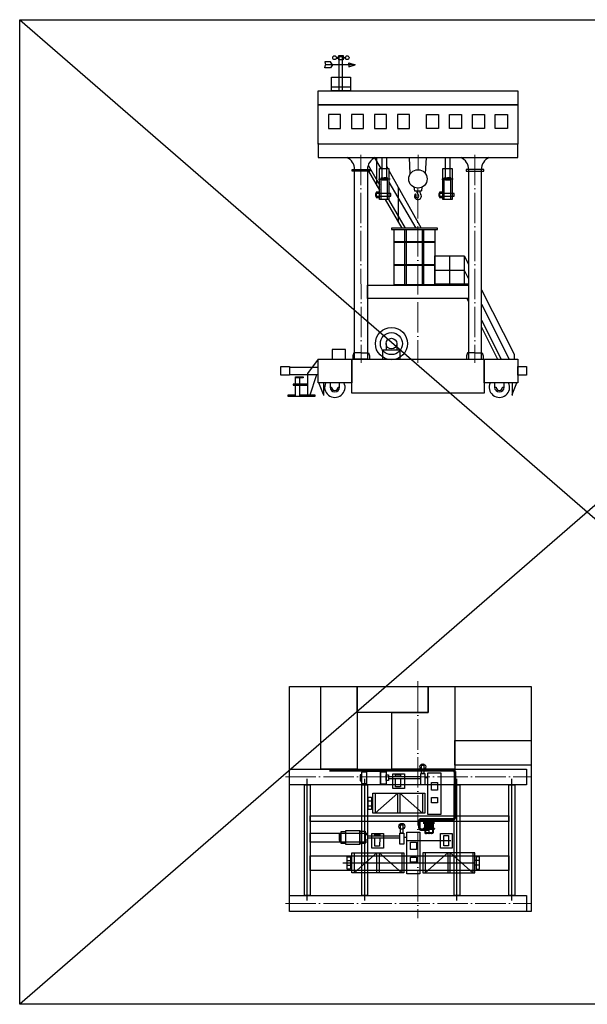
# Model space of a CAD drawing. Header units: millimetres. Extents: x -404827 to -46036, y 267324 to 306977.
# Tile 1 of 55: x -404827 to -382400, y 268095 to 306977. Entities that reach past the tile are written whole.
import ezdxf

# ---------------------------------------------------------------- set-up
doc = ezdxf.new("R2010")
doc.units = ezdxf.units.MM
doc.linetypes.add('ACAD_ISO04W100', pattern=[30, 24, -3, 0, -3])
doc.layers.add('Осевая', color=80, linetype='ACAD_ISO04W100', lineweight=20)
doc.layers.add('Основная', color=1, linetype='Continuous', lineweight=50)

# ---------------------------------------------------------------- blocks, each defined once
blk = doc.blocks.new('Барабан 320 -1')
at = {"color": 1, "linetype": 'Continuous', "lineweight": 40}
for p, q in [((126.18, 502.58), (126.19, 502.59)), ((126.18, 502.57), (126.18, 502.58)), ((126.18, 502.57), (126.18, 498.12)), ((126.19, 502.59), (126.21, 502.6)), ((126.21, 502.6), (126.22, 502.59)), ((126.22, 502.59), (126.23, 502.57)), ((126.23, 502.57), (126.24, 502.57)), ((126.24, 502.57), (126.24, 498.12)), ((126.24, 501.89), (128.37, 501.89)), ((128.38, 502.59), (128.37, 502.57)), ((128.37, 500.41), (128.37, 502.57)), ((128.37, 502.57), (128.37, 502.57)), ((128.4, 502.6), (128.38, 502.59)), ((128.41, 502.59), (128.4, 502.6)), ((128.43, 502.58), (128.41, 502.59)), ((128.43, 502.57), (128.43, 502.58)), ((128.43, 500.41), (128.43, 502.57)), ((128.43, 501.84), (130.17, 501.84)), ((130.17, 501.84), (130.17, 498.84)), ((130.17, 501.83), (130.18, 501.83)), ((130.18, 501.83), (130.2, 501.83)), ((130.2, 501.83), (130.2, 498.85)), ((125.57, 501.31), (125.52, 501.31)), ((125.54, 501.06), (125.52, 501.08)), ((125.52, 499.6), (125.54, 499.62)), ((125.52, 499.38), (125.57, 499.38)), ((125.56, 501.04), (125.54, 501.06)), ((125.54, 499.62), (125.56, 499.65)), ((125.59, 501.02), (125.56, 501.04)), ((125.56, 499.65), (125.58, 499.66)), ((125.57, 501.26), (125.57, 501.31)), ((125.57, 501.11), (125.57, 501.26)), ((125.57, 501.11), (125.57, 501.1)), ((125.57, 501.1), (125.58, 501.08)), ((125.58, 499.6), (125.57, 499.58)), ((125.57, 499.58), (125.57, 499.57)), ((125.57, 499.42), (125.57, 499.57)), ((125.57, 499.38), (125.57, 499.42)), ((125.58, 501.08), (125.6, 501.07)), ((125.58, 499.66), (125.61, 499.66)), ((125.6, 499.61), (125.58, 499.6)), ((125.62, 501.02), (125.59, 501.02)), ((125.6, 501.07), (125.62, 501.07)), ((125.62, 499.62), (125.6, 499.61)), ((125.61, 500.89), (125.61, 500.9)), ((125.61, 500.9), (125.62, 500.9)), ((125.61, 500.84), (125.61, 500.89)), ((125.61, 499.84), (125.61, 500.84)), ((125.61, 499.66), (125.62, 499.66)), ((126.1, 501.07), (125.62, 501.07)), ((125.62, 501.02), (126.1, 501.02)), ((125.75, 500.9), (125.62, 500.9)), ((126.1, 499.66), (125.62, 499.66)), ((125.62, 499.62), (126.1, 499.62)), ((126.1, 501.07), (126.13, 501.06)), ((126.11, 501.02), (126.1, 501.02)), ((126.1, 499.66), (126.12, 499.67)), ((126.13, 499.62), (126.1, 499.62)), ((126.13, 501.01), (126.11, 501.02)), ((126.12, 499.67), (126.14, 499.68)), ((126.13, 501.06), (126.16, 501.05)), ((126.14, 500.99), (126.13, 501.01)), ((126.15, 499.63), (126.13, 499.62)), ((126.15, 500.97), (126.14, 500.99)), ((126.14, 499.68), (126.15, 499.7)), ((126.15, 500.97), (126.15, 499.71)), ((126.15, 499.7), (126.15, 499.71)), ((126.18, 499.65), (126.15, 499.63)), ((126.16, 501.05), (126.18, 501.03)), ((126.24, 498.79), (128.37, 498.79)), ((128.37, 498.12), (128.37, 500.41)), ((128.37, 498.11), (128.37, 498.12)), ((128.38, 498.09), (128.37, 498.11)), ((128.4, 498.09), (128.38, 498.09)), ((128.41, 498.09), (128.4, 498.09)), ((128.43, 498.1), (128.41, 498.09)), ((128.43, 498.12), (128.43, 500.41)), ((128.43, 498.12), (128.43, 498.1)), ((128.67, 498.84), (130.17, 498.84)), ((130.17, 498.85), (130.18, 498.85)), ((130.18, 498.85), (130.2, 498.85))]:
    blk.add_line(p, q, dxfattribs=at)
at = {"color": 1}
for p, q in [((128.37, 501.89), (127.71, 501.89)), ((130.18, 501.83), (130.18, 498.85)), ((130.18, 501.83), (130.18, 498.85)), ((130.21, 501.78), (130.2, 501.78)), ((130.2, 501.73), (130.21, 501.74)), ((130.2, 501.73), (130.21, 501.74)), ((130.21, 501.73), (130.2, 501.73)), ((130.21, 501.71), (130.2, 501.71)), ((130.26, 501.79), (130.21, 501.79)), ((130.21, 501.78), (130.21, 501.79)), ((130.21, 501.7), (130.21, 501.78)), ((130.26, 501.7), (130.21, 501.7)), ((130.26, 501.78), (130.26, 501.79)), ((130.26, 501.79), (130.26, 501.79)), ((130.26, 501.73), (130.26, 501.78)), ((130.26, 501.71), (130.26, 501.73)), ((130.26, 501.71), (130.26, 501.7)), ((130.26, 501.7), (130.26, 501.7)), ((125.52, 501.11), (125.52, 501.31)), ((125.52, 501.26), (125.52, 501.11)), ((125.52, 501.26), (125.57, 501.26)), ((125.52, 501.08), (125.52, 501.11)), ((125.52, 499.57), (125.52, 499.6)), ((125.52, 499.57), (125.52, 499.42)), ((125.52, 499.38), (125.52, 499.57)), ((125.57, 499.42), (125.52, 499.42)), ((125.59, 501.27), (125.57, 501.27)), ((125.57, 501.21), (125.59, 501.22)), ((125.59, 501.21), (125.57, 501.2)), ((125.59, 501.15), (125.57, 501.15)), ((125.59, 499.53), (125.57, 499.53)), ((125.57, 499.47), (125.59, 499.48)), ((125.59, 499.47), (125.57, 499.46)), ((125.59, 499.41), (125.57, 499.41)), ((125.59, 501.28), (125.63, 501.28)), ((125.59, 501.25), (125.59, 501.28)), ((125.59, 501.25), (125.63, 501.25)), ((125.59, 501.18), (125.59, 501.25)), ((125.59, 501.14), (125.59, 501.18)), ((125.59, 501.18), (125.63, 501.18)), ((125.59, 501.14), (125.63, 501.14)), ((125.59, 499.54), (125.63, 499.54)), ((125.59, 499.51), (125.59, 499.54)), ((125.59, 499.51), (125.63, 499.51)), ((125.59, 499.43), (125.59, 499.51)), ((125.59, 499.4), (125.59, 499.43)), ((125.59, 499.43), (125.63, 499.43)), ((125.59, 499.4), (125.63, 499.4)), ((125.61, 499.79), (125.61, 499.84)), ((125.62, 499.79), (125.61, 499.79)), ((125.61, 499.79), (125.61, 499.79)), ((125.75, 499.79), (125.62, 499.79)), ((125.64, 501.28), (125.63, 501.28)), ((125.64, 501.27), (125.63, 501.28)), ((125.63, 501.28), (125.63, 501.28)), ((125.63, 501.25), (125.64, 501.26)), ((125.63, 501.25), (125.63, 501.25)), ((125.63, 501.24), (125.63, 501.25)), ((125.63, 501.25), (125.63, 501.25)), ((125.64, 501.22), (125.63, 501.24)), ((125.63, 501.19), (125.64, 501.2)), ((125.63, 501.18), (125.63, 501.19)), ((125.63, 501.17), (125.63, 501.18)), ((125.64, 501.16), (125.63, 501.17)), ((125.64, 501.15), (125.63, 501.14)), ((125.63, 501.14), (125.63, 501.15)), ((125.63, 501.15), (125.64, 501.15)), ((125.64, 499.53), (125.63, 499.54)), ((125.64, 499.53), (125.63, 499.54)), ((125.63, 499.54), (125.63, 499.54)), ((125.63, 499.51), (125.64, 499.52)), ((125.63, 499.51), (125.63, 499.51)), ((125.63, 499.49), (125.63, 499.51)), ((125.64, 499.48), (125.63, 499.49)), ((125.63, 499.45), (125.64, 499.46)), ((125.63, 499.43), (125.63, 499.45)), ((125.64, 499.42), (125.63, 499.43)), ((125.63, 499.43), (125.63, 499.43)), ((125.64, 499.41), (125.63, 499.4)), ((125.63, 499.4), (125.63, 499.41)), ((125.63, 499.41), (125.64, 499.41)), ((125.64, 501.28), (125.64, 501.27)), ((125.64, 501.26), (125.64, 501.27)), ((125.64, 501.27), (125.64, 501.27)), ((125.64, 501.27), (125.64, 501.21)), ((125.64, 501.21), (125.64, 501.22)), ((125.64, 501.21), (125.64, 501.16)), ((125.64, 501.2), (125.64, 501.21)), ((125.64, 501.16), (125.64, 501.16)), ((125.64, 501.15), (125.64, 501.16)), ((125.64, 501.16), (125.64, 501.15)), ((125.64, 499.52), (125.64, 499.53)), ((125.64, 499.53), (125.64, 499.52)), ((125.64, 499.52), (125.64, 499.52)), ((125.64, 499.52), (125.64, 499.47)), ((125.64, 499.47), (125.64, 499.48)), ((125.64, 499.47), (125.64, 499.42)), ((125.64, 499.46), (125.64, 499.47)), ((125.64, 499.42), (125.64, 499.42)), ((125.64, 499.41), (125.64, 499.42)), ((125.64, 499.42), (125.64, 499.41)), ((125.75, 500.9), (125.75, 500.84)), ((126.14, 500.9), (125.75, 500.9)), ((125.75, 500.84), (125.75, 500.9)), ((125.75, 499.84), (125.75, 500.84)), ((125.75, 499.84), (125.75, 500.84)), ((125.75, 499.84), (125.75, 499.79)), ((125.75, 499.79), (125.75, 499.84)), ((126.14, 499.79), (125.75, 499.79)), ((126.06, 500.34), (126.61, 500.34)), ((126.14, 500.84), (126.14, 500.9)), ((126.14, 499.84), (126.14, 500.84)), ((126.15, 500.83), (126.14, 500.83)), ((126.14, 499.86), (126.15, 499.86)), ((126.14, 499.79), (126.14, 499.84)), ((126.18, 498.12), (126.18, 498.1)), ((126.18, 498.1), (126.19, 498.09)), ((126.19, 498.09), (126.21, 498.09)), ((126.21, 498.09), (126.22, 498.09)), ((126.22, 498.09), (126.23, 498.11)), ((126.23, 498.11), (126.24, 498.12)), ((126.67, 500.34), (126.75, 500.34)), ((126.81, 500.34), (127.35, 500.34)), ((127.55, 500.34), (128.1, 500.34)), ((128.37, 498.79), (127.71, 498.79)), ((128.16, 500.34), (128.24, 500.34)), ((128.3, 500.34), (128.84, 500.34)), ((128.43, 499.02), (128.45, 499.05)), ((128.44, 499.02), (128.43, 499.01)), ((128.45, 498.89), (128.43, 498.86)), ((128.43, 498.84), (128.44, 498.84)), ((128.43, 498.77), (128.44, 498.77)), ((128.43, 498.73), (128.44, 498.73)), ((128.43, 498.68), (128.44, 498.68)), ((128.43, 498.63), (128.44, 498.63)), ((128.46, 499.04), (128.44, 499.02)), ((128.44, 498.83), (128.45, 498.85)), ((128.44, 498.71), (128.44, 498.83)), ((128.44, 498.71), (128.44, 498.68)), ((128.44, 498.56), (128.44, 498.68)), ((128.44, 498.56), (128.44, 498.55)), ((128.45, 498.55), (128.44, 498.55)), ((128.45, 499.05), (128.48, 499.07)), ((128.47, 498.91), (128.45, 498.89)), ((128.45, 498.85), (128.46, 498.86)), ((128.46, 498.84), (128.45, 498.84)), ((128.45, 498.84), (128.45, 498.83)), ((128.45, 498.83), (128.45, 498.71)), ((128.46, 498.79), (128.45, 498.79)), ((128.45, 498.79), (128.45, 498.78)), ((128.45, 498.78), (128.46, 498.79)), ((128.45, 498.78), (128.45, 498.77)), ((128.45, 498.77), (128.46, 498.77)), ((128.46, 498.77), (128.45, 498.76)), ((128.45, 498.76), (128.45, 498.75)), ((128.45, 498.75), (128.45, 498.74)), ((128.45, 498.74), (128.45, 498.74)), ((128.45, 498.74), (128.46, 498.73)), ((128.46, 498.73), (128.45, 498.72)), ((128.45, 498.72), (128.45, 498.71)), ((128.45, 498.72), (128.46, 498.7)), ((128.45, 498.68), (128.45, 498.71)), ((128.45, 498.71), (128.45, 498.71)), ((128.45, 498.71), (128.46, 498.7)), ((128.46, 498.7), (128.45, 498.7)), ((128.45, 498.7), (128.45, 498.69)), ((128.45, 498.69), (128.46, 498.7)), ((128.45, 498.69), (128.45, 498.68)), ((128.45, 498.68), (128.46, 498.68)), ((128.46, 498.68), (128.45, 498.67)), ((128.45, 498.56), (128.45, 498.68)), ((128.45, 498.67), (128.45, 498.66)), ((128.45, 498.66), (128.45, 498.65)), ((128.45, 498.65), (128.45, 498.65)), ((128.45, 498.65), (128.46, 498.63)), ((128.46, 498.63), (128.45, 498.63)), ((128.45, 498.63), (128.45, 498.62)), ((128.45, 498.63), (128.46, 498.61)), ((128.45, 498.62), (128.45, 498.62)), ((128.45, 498.62), (128.46, 498.61)), ((128.45, 498.55), (128.45, 498.56)), ((128.49, 499.06), (128.46, 499.04)), ((128.46, 498.86), (128.47, 498.86)), ((128.47, 498.85), (128.46, 498.84)), ((128.46, 498.79), (128.48, 498.79)), ((128.46, 498.77), (128.48, 498.77)), ((128.46, 498.73), (128.48, 498.73)), ((128.46, 498.7), (128.48, 498.7)), ((128.46, 498.7), (128.47, 498.7)), ((128.46, 498.7), (128.48, 498.7)), ((128.46, 498.68), (128.48, 498.68)), ((128.46, 498.63), (128.48, 498.63)), ((128.46, 498.61), (128.48, 498.61)), ((128.5, 498.92), (128.47, 498.91)), ((128.47, 498.86), (128.54, 498.86)), ((128.54, 498.85), (128.47, 498.85)), ((128.54, 498.7), (128.47, 498.7)), ((128.48, 499.31), (128.48, 500.26)), ((128.48, 500.26), (129.06, 500.26)), ((128.48, 499.33), (129.06, 499.33)), ((128.48, 499.33), (129.06, 499.33)), ((129.06, 499.31), (128.48, 499.31)), ((128.48, 499.07), (128.52, 499.08)), ((128.48, 498.78), (128.48, 498.79)), ((128.48, 498.79), (128.48, 498.79)), ((128.48, 498.78), (128.48, 498.79)), ((128.48, 498.72), (128.48, 498.78)), ((128.48, 498.77), (128.48, 498.78)), ((128.48, 498.78), (128.48, 498.78)), ((128.48, 498.78), (128.5, 498.78)), ((128.48, 498.76), (128.48, 498.77)), ((128.48, 498.75), (128.48, 498.76)), ((128.48, 498.74), (128.48, 498.75)), ((128.48, 498.73), (128.48, 498.74)), ((128.48, 498.74), (128.48, 498.74)), ((128.48, 498.72), (128.48, 498.73)), ((128.48, 498.71), (128.48, 498.72)), ((128.48, 498.72), (128.48, 498.72)), ((128.48, 498.72), (128.48, 498.7)), ((128.48, 498.72), (128.5, 498.72)), ((128.48, 498.7), (128.48, 498.71)), ((128.48, 498.69), (128.48, 498.7)), ((128.48, 498.7), (128.48, 498.7)), ((128.48, 498.69), (128.48, 498.7)), ((128.48, 498.63), (128.48, 498.69)), ((128.48, 498.68), (128.48, 498.69)), ((128.48, 498.69), (128.48, 498.69)), ((128.48, 498.69), (128.5, 498.69)), ((128.48, 498.67), (128.48, 498.68)), ((128.48, 498.66), (128.48, 498.67)), ((128.48, 498.65), (128.48, 498.66)), ((128.48, 498.63), (128.48, 498.65)), ((128.48, 498.65), (128.48, 498.65)), ((128.48, 498.62), (128.48, 498.63)), ((128.48, 498.63), (128.48, 498.63)), ((128.48, 498.63), (128.48, 498.63)), ((128.48, 498.63), (128.48, 498.61)), ((128.48, 498.63), (128.5, 498.63)), ((128.48, 498.61), (128.48, 498.62)), ((128.52, 499.07), (128.49, 499.06)), ((128.54, 498.93), (128.5, 498.92)), ((128.5, 498.72), (128.5, 498.78)), ((128.5, 498.77), (128.54, 498.77)), ((128.5, 498.73), (128.54, 498.73)), ((128.5, 498.63), (128.5, 498.69)), ((128.5, 498.68), (128.54, 498.68)), ((128.5, 498.63), (128.54, 498.63)), ((128.52, 499.08), (128.55, 499.08)), ((128.56, 499.07), (128.52, 499.07)), ((128.53, 500.23), (128.53, 500.23)), ((128.53, 500.23), (128.53, 500.17)), ((128.54, 500.23), (128.53, 500.23)), ((128.53, 500.23), (128.53, 500.23)), ((128.53, 500.23), (128.53, 500.23)), ((128.53, 500.23), (128.53, 500.23)), ((128.53, 500.23), (128.54, 500.23)), ((128.53, 500.17), (128.53, 500.23)), ((128.62, 500.19), (128.53, 500.17)), ((128.53, 500.17), (128.53, 500.17)), ((128.53, 500.17), (128.53, 500.16)), ((128.53, 500.16), (128.59, 500.15)), ((128.53, 500.06), (128.54, 500.06)), ((128.53, 500.06), (128.53, 500.06)), ((128.53, 500.06), (128.53, 500.06)), ((128.53, 500.06), (128.54, 500.06)), ((128.53, 499.97), (128.53, 500.06)), ((128.53, 500.05), (128.53, 500.06)), ((128.53, 500.05), (128.53, 499.96)), ((128.62, 499.99), (128.53, 499.97)), ((128.53, 499.97), (128.53, 499.96)), ((128.53, 499.96), (128.55, 499.96)), ((128.53, 499.96), (128.53, 499.96)), ((128.54, 500.23), (128.62, 500.25)), ((128.54, 500.07), (128.61, 500.08)), ((128.54, 500.07), (128.54, 500.06)), ((128.54, 500.06), (128.54, 500.07)), ((128.57, 498.92), (128.54, 498.93)), ((128.54, 498.86), (128.58, 498.86)), ((128.57, 498.85), (128.54, 498.85)), ((128.54, 498.77), (128.54, 498.75)), ((128.55, 498.77), (128.54, 498.77)), ((128.54, 498.75), (128.54, 498.73)), ((128.55, 498.73), (128.54, 498.73)), ((128.57, 498.7), (128.54, 498.7)), ((128.54, 498.68), (128.54, 498.66)), ((128.55, 498.68), (128.54, 498.68)), ((128.54, 498.66), (128.54, 498.63)), ((128.55, 498.64), (128.54, 498.63)), ((128.57, 499.98), (128.55, 499.97)), ((128.55, 499.97), (128.55, 499.96)), ((128.55, 499.96), (128.55, 499.87)), ((128.55, 499.87), (128.55, 499.87)), ((128.55, 499.87), (128.55, 499.86)), ((128.55, 499.86), (128.55, 499.86)), ((128.55, 499.86), (128.55, 499.86)), ((128.55, 499.86), (128.55, 499.86)), ((128.55, 499.86), (128.55, 499.86)), ((128.55, 499.86), (128.55, 499.85)), ((128.55, 499.85), (128.56, 499.85)), ((128.55, 499.08), (128.59, 499.07)), ((128.55, 498.75), (128.55, 498.77)), ((128.55, 498.73), (128.55, 498.75)), ((128.55, 498.66), (128.55, 498.68)), ((128.55, 498.64), (128.55, 498.66)), ((128.56, 499.85), (128.56, 499.85)), ((128.56, 499.85), (128.56, 499.85)), ((128.56, 499.85), (128.56, 499.85)), ((128.56, 499.85), (128.56, 499.84)), ((128.56, 499.84), (128.56, 499.84)), ((128.56, 499.84), (128.56, 499.84)), ((128.56, 499.84), (128.56, 499.84)), ((128.56, 499.84), (128.56, 499.84)), ((128.56, 499.84), (128.57, 499.84)), ((128.59, 499.06), (128.56, 499.07)), ((128.59, 499.98), (128.57, 499.98)), ((128.57, 499.84), (128.57, 499.84)), ((128.57, 499.84), (128.57, 499.84)), ((128.57, 499.84), (128.57, 499.83)), ((128.57, 499.83), (128.57, 499.83)), ((128.57, 499.83), (128.57, 499.83)), ((128.57, 499.83), (128.57, 499.83)), ((128.57, 499.83), (128.58, 499.83)), ((128.6, 498.91), (128.57, 498.92)), ((128.6, 498.86), (128.57, 498.85)), ((128.6, 498.72), (128.57, 498.7)), ((128.58, 499.83), (128.58, 499.83)), ((128.58, 499.83), (128.58, 499.83)), ((128.58, 499.83), (128.58, 499.82)), ((128.58, 499.82), (128.58, 499.82)), ((128.58, 499.82), (128.59, 499.82)), ((128.58, 498.86), (128.61, 498.87)), ((128.59, 500.17), (128.59, 500.08)), ((128.6, 500.17), (128.59, 500.17)), ((128.63, 499.99), (128.59, 499.98)), ((128.59, 499.82), (128.59, 499.82)), ((128.59, 499.82), (128.6, 499.82)), ((128.59, 499.07), (128.62, 499.06)), ((128.62, 499.04), (128.59, 499.06)), ((128.61, 500.17), (128.6, 500.17)), ((128.6, 499.82), (128.6, 499.82)), ((128.6, 499.82), (128.61, 499.82)), ((128.63, 498.89), (128.6, 498.91)), ((128.63, 498.88), (128.6, 498.86)), ((128.63, 498.74), (128.6, 498.72)), ((128.63, 500.18), (128.61, 500.17)), ((128.63, 500.09), (128.61, 500.08)), ((128.61, 500.08), (128.62, 500.08)), ((128.61, 499.82), (128.62, 499.81)), ((128.61, 498.87), (128.63, 498.89)), ((128.69, 500.26), (128.62, 500.25)), ((128.62, 500.25), (128.67, 500.25)), ((128.62, 500.25), (128.62, 500.25)), ((128.62, 500.25), (128.62, 500.25)), ((128.62, 500.25), (128.62, 500.25)), ((128.62, 500.25), (128.62, 500.25)), ((128.62, 500.25), (128.62, 500.19)), ((128.67, 500.2), (128.62, 500.19)), ((128.62, 500.08), (128.62, 500.08)), ((128.62, 500.08), (128.62, 500.08)), ((128.62, 500.08), (128.67, 500.08)), ((128.62, 500.08), (128.62, 499.99)), ((128.67, 499.99), (128.62, 499.99)), ((128.62, 499.81), (128.65, 499.81)), ((128.62, 499.06), (128.65, 499.04)), ((128.64, 499.02), (128.62, 499.04)), ((128.66, 500.18), (128.63, 500.18)), ((128.7, 500.09), (128.63, 500.09)), ((128.7, 499.99), (128.63, 499.99)), ((128.63, 498.89), (128.65, 498.92)), ((128.65, 498.91), (128.63, 498.88)), ((128.65, 498.76), (128.63, 498.74)), ((128.66, 498.99), (128.64, 499.02)), ((128.65, 499.82), (128.65, 499.83)), ((128.65, 499.83), (128.65, 499.83)), ((128.65, 499.83), (128.67, 499.83)), ((128.66, 499.82), (128.65, 499.82)), ((128.65, 499.81), (128.65, 499.81)), ((128.65, 499.81), (128.69, 499.81)), ((128.65, 499.04), (128.66, 499.01)), ((128.65, 498.92), (128.66, 498.95)), ((128.67, 498.93), (128.65, 498.91)), ((128.67, 498.79), (128.65, 498.76)), ((128.75, 500.19), (128.66, 500.18)), ((128.69, 499.82), (128.66, 499.82)), ((128.66, 499.01), (128.67, 498.98)), ((128.66, 498.96), (128.66, 498.99)), ((128.66, 498.95), (128.66, 498.96)), ((128.67, 500.25), (128.68, 500.26)), ((128.67, 500.2), (128.67, 500.25)), ((128.86, 500.2), (128.67, 500.2)), ((128.67, 500.08), (128.69, 500.08)), ((128.67, 499.99), (128.67, 500.08)), ((128.86, 499.99), (128.67, 499.99)), ((128.67, 499.83), (128.69, 499.84)), ((128.67, 498.98), (128.67, 498.96)), ((128.67, 498.96), (128.67, 498.93)), ((128.67, 498.82), (128.67, 498.96)), ((128.67, 498.82), (128.67, 498.79)), ((128.68, 500.26), (128.68, 500.26)), ((128.68, 500.26), (128.69, 500.26)), ((128.69, 500.26), (128.85, 500.26)), ((128.69, 500.08), (128.69, 500.09)), ((128.69, 500.09), (128.7, 500.09)), ((128.69, 499.84), (128.72, 499.84)), ((128.77, 499.81), (128.69, 499.82)), ((128.69, 499.81), (128.73, 499.8)), ((128.7, 500.09), (128.84, 500.09)), ((128.8, 499.99), (128.7, 499.99)), ((128.72, 499.84), (128.78, 499.84)), ((128.73, 499.8), (128.8, 499.8)), ((128.82, 500.19), (128.75, 500.19)), ((128.81, 499.81), (128.77, 499.81)), ((128.78, 499.84), (128.86, 499.84)), ((128.86, 499.99), (128.8, 499.99)), ((128.8, 499.8), (128.87, 499.81)), ((128.85, 499.81), (128.81, 499.81)), ((128.87, 500.19), (128.82, 500.19)), ((128.84, 500.09), (128.85, 500.09)), ((128.88, 500.09), (128.84, 500.09)), ((128.85, 500.26), (128.86, 500.26)), ((128.87, 500.26), (128.85, 500.26)), ((128.85, 500.09), (128.86, 500.08)), ((128.87, 499.82), (128.85, 499.81)), ((128.86, 500.26), (128.86, 500.26)), ((128.86, 500.26), (128.86, 500.25)), ((128.86, 500.25), (128.92, 500.25)), ((128.86, 500.25), (128.86, 500.2)), ((128.92, 500.19), (128.86, 500.2)), ((128.86, 500.08), (128.86, 500.08)), ((128.86, 500.08), (128.92, 500.08)), ((128.86, 500.08), (128.86, 499.99)), ((128.92, 499.99), (128.86, 499.99)), ((128.91, 499.99), (128.86, 499.99)), ((128.86, 499.84), (128.88, 499.83)), ((128.92, 500.25), (128.87, 500.26)), ((128.9, 500.18), (128.87, 500.19)), ((128.89, 499.82), (128.87, 499.82)), ((128.87, 499.81), (128.89, 499.81)), ((128.93, 500.08), (128.88, 500.09)), ((128.88, 499.83), (128.89, 499.83)), ((128.89, 499.83), (128.89, 499.83)), ((128.89, 499.83), (128.89, 499.82)), ((128.89, 499.81), (128.89, 499.81)), ((128.89, 499.81), (128.89, 499.81)), ((128.89, 499.81), (128.89, 499.81)), ((128.89, 499.81), (128.9, 499.81)), ((128.9, 500.34), (128.98, 500.34)), ((128.92, 500.18), (128.9, 500.18)), ((128.9, 499.81), (128.9, 499.81)), ((128.9, 499.81), (128.92, 499.81)), ((128.95, 499.98), (128.91, 499.99)), ((128.92, 500.25), (128.92, 500.25)), ((128.92, 500.25), (128.92, 500.25)), ((128.92, 500.25), (128.92, 500.25)), ((128.92, 500.19), (128.92, 500.25)), ((128.92, 500.25), (129, 500.23)), ((129.01, 500.17), (128.92, 500.19)), ((128.94, 500.17), (128.92, 500.18)), ((128.92, 499.99), (128.92, 500.08)), ((128.92, 500.08), (128.92, 500.08)), ((128.92, 500.08), (128.92, 500.08)), ((128.92, 500.08), (128.93, 500.08)), ((129.01, 499.97), (128.92, 499.99)), ((128.92, 499.81), (128.94, 499.82)), ((128.93, 500.08), (128.99, 500.07)), ((128.94, 500.17), (128.94, 500.08)), ((128.94, 500.17), (128.94, 500.17)), ((128.94, 500.15), (129.01, 500.16)), ((128.94, 499.82), (128.96, 499.82)), ((128.97, 499.98), (128.95, 499.98)), ((128.96, 499.82), (128.96, 499.83)), ((128.96, 499.83), (128.96, 499.83)), ((128.96, 499.83), (128.96, 499.83)), ((128.96, 499.83), (128.96, 499.83)), ((128.96, 499.83), (128.96, 499.83)), ((128.96, 499.83), (128.97, 499.83)), ((128.98, 499.97), (128.97, 499.98)), ((128.97, 499.83), (128.97, 499.84)), ((128.97, 499.84), (128.97, 499.84)), ((128.97, 499.84), (128.97, 499.84)), ((128.97, 499.84), (128.97, 499.84)), ((128.97, 499.84), (128.98, 499.84)), ((128.97, 499.83), (128.97, 499.83)), ((128.99, 499.96), (128.98, 499.97)), ((128.98, 499.85), (128.98, 499.86)), ((128.98, 499.86), (128.99, 499.86)), ((128.98, 499.84), (128.98, 499.85)), ((128.98, 499.85), (128.98, 499.85)), ((128.98, 499.85), (128.98, 499.85)), ((128.98, 499.85), (128.98, 499.85)), ((128.98, 499.84), (128.98, 499.84)), ((129, 500.06), (128.99, 500.07)), ((128.99, 500.07), (129, 500.06)), ((128.99, 499.96), (128.99, 499.87)), ((128.99, 499.96), (129.01, 499.96)), ((128.99, 499.86), (128.99, 499.87)), ((128.99, 499.87), (128.99, 499.87)), ((128.99, 499.87), (128.99, 499.87)), ((128.99, 499.87), (128.99, 499.87)), ((128.99, 499.86), (128.99, 499.86)), ((128.99, 499.86), (128.99, 499.86)), ((128.99, 499.86), (128.99, 499.86)), ((129, 500.23), (129, 500.23)), ((129, 500.23), (129, 500.23)), ((129, 500.23), (129.01, 500.23)), ((129.01, 500.23), (129, 500.23)), ((129.01, 500.06), (129, 500.06)), ((129, 500.06), (129, 500.06)), ((129, 500.06), (129.01, 500.06)), ((129.01, 500.23), (129.01, 500.17)), ((129.01, 500.23), (129.01, 500.17)), ((129.01, 500.23), (129.01, 500.23)), ((129.01, 500.23), (129.01, 500.23)), ((129.01, 500.23), (129.01, 500.23)), ((129.01, 500.16), (129.01, 500.17)), ((129.01, 500.17), (129.01, 500.17)), ((129.01, 500.06), (129.01, 500.05)), ((129.01, 500.06), (129.01, 499.97)), ((129.01, 500.05), (129.01, 499.96)), ((129.01, 499.96), (129.01, 499.97)), ((129.01, 499.96), (129.01, 499.96)), ((129.04, 500.34), (129.59, 500.34)), ((129.06, 500.26), (129.06, 499.31)), ((129.65, 500.34), (129.73, 500.34)), ((129.79, 500.34), (130.33, 500.34)), ((130.21, 501.37), (130.2, 501.37)), ((130.21, 501.37), (130.2, 501.37)), ((130.2, 501.32), (130.21, 501.32)), ((130.21, 501.32), (130.2, 501.32)), ((130.2, 501.32), (130.21, 501.32)), ((130.21, 501.29), (130.2, 501.29)), ((130.21, 500.38), (130.2, 500.38)), ((130.21, 500.37), (130.2, 500.37)), ((130.2, 500.33), (130.21, 500.34)), ((130.2, 500.33), (130.21, 500.33)), ((130.21, 500.33), (130.2, 500.33)), ((130.21, 500.3), (130.2, 500.3)), ((130.21, 499.39), (130.2, 499.39)), ((130.21, 499.38), (130.2, 499.38)), ((130.2, 499.34), (130.21, 499.35)), ((130.21, 499.35), (130.2, 499.34)), ((130.2, 499.35), (130.21, 499.35)), ((130.21, 499.31), (130.2, 499.31)), ((130.21, 498.97), (130.2, 498.97)), ((130.2, 498.93), (130.21, 498.94)), ((130.2, 498.93), (130.21, 498.93)), ((130.21, 498.93), (130.2, 498.93)), ((130.21, 498.9), (130.2, 498.9)), ((130.21, 501.37), (130.21, 501.38)), ((130.26, 501.38), (130.21, 501.38)), ((130.21, 501.29), (130.21, 501.37)), ((130.26, 501.37), (130.21, 501.37)), ((130.26, 501.29), (130.21, 501.29)), ((130.21, 500.38), (130.21, 500.39)), ((130.26, 500.39), (130.21, 500.39)), ((130.21, 500.3), (130.21, 500.38)), ((130.26, 500.38), (130.21, 500.38)), ((130.26, 500.3), (130.21, 500.3)), ((130.21, 499.39), (130.21, 499.39)), ((130.26, 499.39), (130.21, 499.39)), ((130.21, 499.31), (130.21, 499.39)), ((130.26, 499.39), (130.21, 499.39)), ((130.26, 499.31), (130.21, 499.31)), ((130.21, 498.9), (130.21, 498.98)), ((130.26, 498.98), (130.21, 498.98)), ((130.26, 498.9), (130.21, 498.9)), ((130.26, 501.37), (130.26, 501.38)), ((130.26, 501.38), (130.26, 501.38)), ((130.26, 501.37), (130.26, 501.37)), ((130.26, 501.32), (130.26, 501.37)), ((130.26, 501.37), (130.26, 501.37)), ((130.26, 501.37), (130.26, 501.37)), ((130.26, 501.29), (130.26, 501.32)), ((130.26, 501.29), (130.26, 501.29)), ((130.26, 501.29), (130.26, 501.29)), ((130.26, 500.38), (130.26, 500.39)), ((130.26, 500.39), (130.26, 500.39)), ((130.26, 500.37), (130.26, 500.38)), ((130.26, 500.37), (130.26, 500.38)), ((130.26, 500.38), (130.26, 500.38)), ((130.26, 500.33), (130.26, 500.37)), ((130.26, 500.3), (130.26, 500.33)), ((130.26, 500.3), (130.26, 500.3)), ((130.26, 500.3), (130.26, 500.3)), ((130.26, 499.39), (130.26, 499.39)), ((130.26, 499.39), (130.26, 499.39)), ((130.26, 499.38), (130.26, 499.39)), ((130.26, 499.38), (130.26, 499.39)), ((130.26, 499.39), (130.26, 499.39)), ((130.26, 499.35), (130.26, 499.38)), ((130.26, 499.31), (130.26, 499.35)), ((130.26, 499.31), (130.26, 499.31)), ((130.26, 499.31), (130.26, 499.31)), ((130.26, 498.97), (130.26, 498.98)), ((130.26, 498.98), (130.26, 498.98)), ((130.26, 498.94), (130.26, 498.97)), ((130.26, 498.9), (130.26, 498.94)), ((130.26, 498.9), (130.26, 498.9)), ((130.26, 498.9), (130.26, 498.9))]:
    blk.add_line(p, q, dxfattribs=at)
blk = doc.blocks.new('A$Cf1c60513')
at = {"color": 0}
for p, q in [((155, -99), (-155, -74)), ((155, -117), (-155, -93)), ((155, -141), (-155, -116)), ((155, -162), (-155, -137)), ((155, -182), (-155, -157)), ((155, -207), (-155, -183)), ((155, -234), (-155, -209)), ((155, -259), (-155, -235))]:
    blk.add_line(p, q, dxfattribs=at)
at = {"color": 1}
blk.add_lwpolyline([(-50, -308), (-50, -317), (-51, -326)], dxfattribs=at)
at = {"color": 1, "xscale": 100, "yscale": 100, "zscale": 100, "rotation": 270}
blk.add_blockref('Барабан 320 -1', (-50034, 12561), dxfattribs=at)

msp = doc.modelspace()

# ---------------------------------------------------------------- linework, layer by layer
for p, q in [((-392508.488, 304329.84), (-391752.048, 304329.84)), ((-390804.62, 301516.849), (-390555.72, 301094.536)), ((-390710.503, 300417.921), (-390710.503, 301529.812)), ((-390526.293, 301529.812), (-390506.38, 301494.344)), ((-389394.936, 300888.247), (-389424.306, 301529.812)), ((-388787.766, 300888.247), (-388758.396, 301529.812)), ((-391059.131, 301226.697), (-390605.34, 300456.743)), ((-391049.997, 300993.946), (-390605.34, 300239.489)), ((-390335.369, 301189.76), (-390281.904, 301094.536)), ((-390241.347, 301022.299), (-388964.156, 298747.518)), ((-390550.865, 299873.068), (-390550.865, 300731.768)), ((-390550.865, 300731.768), (-390423.343, 300731.768)), ((-390295.822, 300731.768), (-390423.343, 300731.768)), ((-390295.822, 299873.068), (-390295.822, 300731.768)), ((-390241.347, 300561.135), (-389172.447, 298747.518)), ((-388050.865, 299873.068), (-388050.865, 300731.768)), ((-388050.865, 300731.768), (-387923.343, 300731.768)), ((-387795.822, 300731.768), (-387923.343, 300731.768)), ((-387795.822, 299873.068), (-387795.822, 300731.768)), ((-389855.221, 298966.751), (-389855.221, 300331.707)), ((-390389.381, 299873.068), (-389726.01, 298747.518)), ((-390261.337, 299873.068), (-389597.966, 298747.518)), ((-387259.15, 297645.845), (-387093.035, 297317.817)), ((-387268.707, 297091.563), (-387093.083, 296744.761)), ((-386584.531, 296313.676), (-385295.763, 293768.751)), ((-387159.098, 295967.371), (-387093.16, 295837.165)), ((-387093.149, 296110.402), (-387093.137, 296110.378)), ((-386584.579, 295740.62), (-385487.295, 293573.816)), ((-386584.656, 294833.024), (-385946.985, 293573.816)), ((-386584.633, 295106.237), (-385808.605, 293573.816)), ((-390349.97, 294184.679), (-390349.97, 293924.037)), ((-389927.078, 294184.679), (-389927.078, 293924.037)), ((-385295.763, 293768.751), (-385295.763, 293573.816)), ((-391060.393, 276127.515), (-390876.108, 276127.515)), ((-390788.4, 276429.124), (-390788.4, 275640.261)), ((-390788.4, 275640.261), (-389891.313, 276429.124)), ((-389803.605, 276429.124), (-388906.518, 275640.261)), ((-388906.518, 276429.124), (-388906.518, 275640.261)), ((-391060.393, 275935.259), (-390876.108, 275935.259)), ((-391885.802, 273776.899), (-391701.517, 273776.899)), ((-391613.809, 274078.509), (-391613.809, 273289.646)), ((-391613.809, 273289.646), (-390716.722, 274078.509)), ((-390629.015, 274078.509), (-389731.927, 273289.646)), ((-389731.927, 274078.509), (-389731.927, 273289.646)), ((-388809.264, 274078.509), (-388809.264, 273289.646)), ((-387912.176, 274078.509), (-388809.264, 273289.646)), ((-386927.382, 273289.646), (-387824.469, 274078.509)), ((-386927.382, 274078.509), (-386927.382, 273289.646)), ((-386655.389, 273776.899), (-386839.674, 273776.899)), ((-392054.209, 273684.077), (-386875.903, 273684.077)), ((-391885.802, 273584.644), (-391701.517, 273584.644)), ((-386655.389, 273584.644), (-386839.674, 273584.644))]:
    msp.add_line(p, q)
at = {"ltscale": 50}
for p, q in [((-393463.95, 272195.23), (-393463.95, 276996.638)), ((-391195.64, 272195.23), (-391195.64, 276996.638)), ((-387550.38, 272195.23), (-387550.38, 276996.638)), ((-385384.964, 272195.23), (-385384.964, 276996.638))]:
    msp.add_line(p, q, dxfattribs=at)
at = {"color": 6}
msp.add_lwpolyline([(-404827.043, 306976.742), (-359972.517, 306976.742), (-359972.517, 268095.066), (-404827.043, 268095.066)], close=True, dxfattribs=at)
for points in [[(-404827.043, 306976.742), (-359972.517, 268095.066)], [(-359972.517, 306976.742), (-404827.043, 268095.066)]]:
    msp.add_lwpolyline(points, dxfattribs=at)
for points in [[(-392468.959, 305193.342), (-392542.179, 305313.329), (-392765.168, 305313.329), (-392744.875, 305193.342)], [(-391824.33, 305193.342), (-391824.33, 305269.133), (-391574.824, 305193.342), (-391824.33, 305193.342)], [(-392468.959, 305193.342), (-392542.179, 305073.356), (-392765.168, 305073.356), (-392744.875, 305193.342)], [(-391677.755, 305193.342), (-392744.875, 305193.342)], [(-391824.33, 305193.342), (-391824.33, 305117.552), (-391574.824, 305193.342), (-391824.33, 305193.342)], [(-393038.128, 302099.404), (-393038.128, 301529.812), (-385144.574, 301529.812), (-385144.574, 302085.929)], [(-390646.349, 300682.797), (-390420.874, 300682.797)], [(-390195.4, 300682.797), (-390420.874, 300682.797)], [(-388146.349, 300682.797), (-387920.874, 300682.797)], [(-387695.4, 300682.797), (-387920.874, 300682.797)], [(-389248.976, 300358.91), (-389232.103, 300223.423)], [(-389232.103, 300223.423), (-388950.599, 300223.423)], [(-388933.726, 300358.91), (-388950.599, 300223.423)], [(-387093.101, 296537.261), (-388422.146, 296537.324), (-388422.146, 297645.889), (-387259.15, 297645.845)], [(-387840.648, 297645.867), (-387840.69, 296537.302)], [(-387268.686, 297645.864), (-387268.727, 296537.3)], [(-388422.146, 297091.606), (-387268.707, 297091.563)], [(-393038.128, 293573.816), (-393456.084, 293005.574), (-393456.084, 292120.254), (-393368.372, 292120.254), (-393092.081, 292961.091)], [(-391339.238, 293817.07), (-391629.453, 293816.858), (-391667.885, 293702.597), (-391667.885, 293573.816)], [(-391339.238, 293817.07), (-391049.024, 293817.282), (-391010.425, 293703.077), (-391010.237, 293574.296)], [(-386839.241, 293820.357), (-387129.456, 293820.145), (-387167.887, 293705.884), (-387167.887, 293573.816)], [(-386839.241, 293820.357), (-386549.026, 293820.569), (-386510.428, 293706.364), (-386510.234, 293573.816)], [(-392818.371, 292181.541), (-393008.659, 292642.333)], [(-392818.371, 292642.333), (-392818.371, 292138.082)], [(-392247.558, 292464.989), (-392185.784, 292464.989), (-392185.784, 292642.333), (-392562.41, 292642.333), (-392562.41, 292464.989), (-392502.324, 292464.989)], [(-385747.558, 292464.989), (-385685.784, 292464.989), (-385685.784, 292642.333), (-386062.41, 292642.333), (-386062.41, 292464.989), (-386002.324, 292464.989)], [(-385374.418, 292642.333), (-385374.418, 292138.082)], [(-385374.418, 292181.541), (-385184.131, 292642.333)], [(-393934.266, 292151.656), (-394236.078, 292151.656), (-394236.078, 292112.117), (-393934.266, 292112.117)], [(-393776.144, 292112.117), (-393148.049, 292112.117), (-393148.049, 292151.656), (-393776.144, 292151.656)], [(-388687.646, 279620.874), (-388687.646, 280643.01), (-387633.404, 280643.01), (-387633.404, 277386.365), (-388247.247, 277386.365)], [(-388247.247, 277386.365), (-390122.195, 277386.365), (-390122.195, 279620.874), (-388687.646, 279620.874)], [(-388823.603, 277046.846), (-388700.394, 277046.846)], [(-389649.013, 274696.231), (-389525.803, 274696.231)], [(-387791.738, 274556.52), (-389525.803, 274556.52)]]:
    msp.add_lwpolyline(points)
for points in [[(-392223.812, 305488.695), (-392314.92, 305488.695), (-392314.92, 305457.151), (-392223.812, 305457.151)], [(-392051.491, 305390.67), (-392223.812, 305390.67), (-392223.812, 305561.209), (-392051.491, 305561.209)], [(-392197.807, 305517.323), (-392082.99, 305517.323), (-392082.99, 304161.209), (-392197.807, 304161.209)], [(-392051.491, 305488.695), (-391960.383, 305488.695), (-391960.383, 305457.151), (-392051.491, 305457.151)], [(-391752.048, 304161.209), (-392508.488, 304161.209), (-392508.488, 304706.888), (-391752.048, 304706.888)], [(-393038.128, 304161.209), (-385144.574, 304161.209), (-385144.574, 303620.115), (-393038.128, 303620.115)], [(-393038.128, 303620.115), (-385144.574, 303620.115), (-385144.574, 302061.209), (-393038.128, 302061.209)], [(-392147.172, 303232.427), (-392622.884, 303232.427), (-392622.884, 302675.308), (-392147.172, 302675.308)], [(-391241.254, 303232.427), (-391716.966, 303232.427), (-391716.966, 302675.308), (-391241.254, 302675.308)], [(-390335.335, 303232.427), (-390811.047, 303232.427), (-390811.047, 302675.308), (-390335.335, 302675.308)], [(-389429.417, 303232.427), (-389905.129, 303232.427), (-389905.129, 302675.308), (-389429.417, 302675.308)], [(-388753.285, 303232.427), (-388277.573, 303232.427), (-388277.573, 302675.308), (-388753.285, 302675.308)], [(-387847.367, 303232.427), (-387371.655, 303232.427), (-387371.655, 302675.308), (-387847.367, 302675.308)], [(-386941.448, 303232.427), (-386465.736, 303232.427), (-386465.736, 302675.308), (-386941.448, 302675.308)], [(-386035.53, 303232.427), (-385559.818, 303232.427), (-385559.818, 302675.308), (-386035.53, 302675.308)], [(-390506.38, 301529.812), (-390335.369, 301529.812), (-390335.369, 300636.902), (-390506.38, 300636.902)], [(-388006.38, 301529.812), (-387835.369, 301529.812), (-387835.369, 300636.902), (-388006.38, 300636.902)], [(-391684.922, 301059.699), (-390995.286, 301059.699), (-390995.286, 300993.946), (-391684.922, 300993.946)], [(-391592.717, 301059.699), (-391084.128, 301059.699), (-391084.128, 293573.816), (-391592.717, 293573.816)], [(-390605.34, 301094.536), (-390241.347, 301094.536), (-390241.347, 299873.068), (-390605.34, 299873.068)], [(-388105.34, 301094.536), (-387741.347, 301094.536), (-387741.347, 299873.068), (-388105.34, 299873.068)], [(-386491.923, 301059.699), (-387181.559, 301059.699), (-387181.559, 300993.946), (-386491.923, 300993.946)], [(-386584.128, 301059.7), (-387092.717, 301059.7), (-387093.352, 293573.817), (-386584.763, 293573.817)], [(-390160.432, 300108.452), (-390763.366, 300108.452), (-390763.366, 300013.965), (-390160.432, 300013.965)], [(-390611.47, 300165.764), (-390740.116, 300165.764), (-390740.116, 299959.752), (-390611.47, 299959.752)], [(-387660.432, 300108.452), (-388263.366, 300108.452), (-388263.366, 300013.965), (-387660.432, 300013.965)], [(-388111.47, 300165.764), (-388240.116, 300165.764), (-388240.116, 299959.752), (-388111.47, 299959.752)], [(-390137.671, 298689.238), (-388321.791, 298689.238), (-388321.791, 298747.518), (-390137.671, 298747.518)], [(-390037.316, 298689.238), (-388422.146, 298689.238), (-388422.146, 296511.389), (-390037.316, 296511.389)], [(-389603.555, 298689.238), (-389561.75, 298689.238), (-389561.75, 296511.389), (-389603.555, 296511.389)], [(-388916.445, 298689.238), (-388874.64, 298689.238), (-388874.64, 296511.389), (-388916.445, 296511.389)], [(-390037.316, 298222.761), (-388422.146, 298222.761), (-388422.146, 298183.423), (-390037.316, 298183.423)], [(-390037.316, 297304.568), (-388422.146, 297304.568), (-388422.146, 297265.23), (-390037.316, 297265.23)], [(-391084.128, 296494.69), (-387093.149, 296494.627), (-387093.149, 295967.37), (-391084.128, 295967.433)], [(-392486.311, 293573.816), (-391956.624, 293573.816), (-391956.624, 293948.491), (-392486.311, 293948.491)], [(-393038.128, 293573.816), (-391710.067, 293573.816), (-391710.067, 292642.333), (-393038.128, 292642.333)], [(-391710.067, 293573.816), (-386472.635, 293573.816), (-386472.635, 292227.697), (-391710.067, 292227.697)], [(-390493.858, 293573.816), (-389790.334, 293573.816), (-389790.334, 293924.037), (-390493.858, 293924.037)], [(-386472.635, 293573.816), (-385144.574, 293573.816), (-385144.574, 292642.333), (-386472.635, 292642.333)], [(-394504.064, 293275.021), (-394162.835, 293275.021), (-394162.835, 292941.128), (-394504.064, 292941.128)], [(-393038.128, 293246.172), (-394162.835, 293246.172), (-394162.835, 292961.091), (-393038.128, 292961.091)], [(-385144.574, 293275.021), (-384803.345, 293275.021), (-384803.345, 292941.128), (-385144.574, 292941.128)], [(-393934.266, 292874.854), (-393776.144, 292874.854), (-393776.144, 292096.265), (-393934.266, 292096.265)], [(-393934.266, 292874.854), (-393622.414, 292874.854), (-393622.414, 292839.739), (-393934.266, 292839.739)], [(-393456.084, 292587.766), (-394020.014, 292587.766), (-394020.014, 292549.329), (-393456.084, 292549.329)], [(-392927.014, 280643.01), (-391498.02, 280643.01), (-391498.02, 277386.365), (-392927.014, 277386.365)], [(-391498.02, 280643.01), (-388687.646, 280643.01), (-388687.646, 279620.874), (-391498.02, 279620.874)], [(-387633.404, 278517.433), (-384618.742, 278517.433), (-384618.742, 277534.103), (-387633.404, 277534.103)], [(-394165.494, 277386.365), (-384803.345, 277386.365), (-384803.345, 276764.721), (-394165.494, 276764.721)], [(-391111.716, 277260.367), (-391316.985, 277260.367), (-391316.985, 276808.132), (-391111.716, 276808.132)], [(-391111.716, 277304.658), (-390565.887, 277304.658), (-390565.887, 276759.178), (-391111.716, 276759.178)], [(-390565.887, 277281.347), (-390351.288, 277281.347), (-390351.288, 276789.483), (-390565.887, 276789.483)], [(-388953.731, 277533.261), (-388857.065, 277533.261), (-388857.065, 277206.292), (-388953.731, 277206.292)], [(-388700.394, 277240.581), (-388189.978, 277240.581), (-388189.978, 275591.688), (-388700.394, 275591.688)], [(-391316.985, 277160.129), (-391377.632, 277160.129), (-391377.632, 276915.363), (-391316.985, 276915.363)], [(-390351.288, 277157.798), (-390255.996, 277157.798), (-390255.996, 276929.349), (-390351.288, 276929.349)], [(-388979.756, 277079.767), (-390255.996, 277079.767), (-390255.996, 277014.601), (-388979.756, 277014.601)], [(-390086.894, 277193.419), (-389626.897, 277193.419), (-389626.897, 276615.054), (-390086.894, 276615.054)], [(-389972.878, 277014.601), (-389778.41, 277014.601), (-389778.917, 276687.458), (-389973.385, 276687.458)], [(-389972.878, 277156.981), (-389778.41, 277156.981), (-389778.41, 277079.767), (-389972.878, 277079.767)], [(-388979.756, 277206.292), (-388823.603, 277206.292), (-388823.603, 276767.857), (-388979.756, 276767.857)], [(-388555.255, 276851.182), (-388323.062, 276851.182), (-388323.062, 276556.485), (-388555.255, 276556.485)], [(-393579.128, 276764.721), (-393348.771, 276764.721), (-393348.771, 272386.365), (-393579.128, 272386.365)], [(-391310.818, 276764.721), (-391080.461, 276764.721), (-391080.461, 272386.365), (-391310.818, 272386.365)], [(-387665.559, 276764.721), (-387435.202, 276764.721), (-387435.202, 272386.365), (-387665.559, 272386.365)], [(-385500.143, 276764.721), (-385269.785, 276764.721), (-385269.785, 272386.365), (-385500.143, 272386.365)], [(-391060.393, 276273.995), (-390927.56, 276273.995), (-390927.56, 275788.779), (-391060.393, 275788.779)], [(-390876.108, 276429.124), (-388818.81, 276429.124), (-388818.81, 275640.261), (-390876.108, 275640.261)], [(-390876.108, 276429.124), (-390788.4, 276429.124), (-390788.4, 275640.261), (-390876.108, 275640.261)], [(-389891.313, 276429.124), (-389803.605, 276429.124), (-389803.605, 275640.261), (-389891.313, 275640.261)], [(-388555.255, 276258.724), (-388323.062, 276258.724), (-388323.062, 276054.524), (-388555.255, 276054.524)], [(-393348.771, 275534.915), (-385500.143, 275534.915), (-385500.143, 275317.591), (-393348.771, 275317.591)], [(-391937.125, 274909.752), (-392142.394, 274909.752), (-392142.394, 274457.517), (-391937.125, 274457.517)], [(-391937.125, 274954.043), (-391391.297, 274954.043), (-391391.297, 274408.563), (-391937.125, 274408.563)], [(-391391.297, 274930.732), (-391176.697, 274930.732), (-391176.697, 274438.868), (-391391.297, 274438.868)], [(-389779.14, 275182.646), (-389682.474, 275182.646), (-389682.474, 274855.677), (-389779.14, 274855.677)], [(-393348.771, 274851.8), (-391080.461, 274851.8), (-391080.461, 274499.964), (-393348.771, 274499.964)], [(-392142.394, 274809.514), (-392203.042, 274809.514), (-392203.042, 274564.748), (-392142.394, 274564.748)], [(-391176.697, 274807.183), (-391081.405, 274807.183), (-391081.405, 274578.734), (-391176.697, 274578.734)], [(-389805.166, 274729.151), (-391081.405, 274729.151), (-391081.405, 274663.986), (-389805.166, 274663.986)], [(-390912.303, 274842.804), (-390452.307, 274842.804), (-390452.307, 274264.439), (-390912.303, 274264.439)], [(-390798.287, 274663.986), (-390603.82, 274663.986), (-390604.327, 274336.843), (-390798.794, 274336.843)], [(-390798.287, 274806.366), (-390603.82, 274806.366), (-390603.82, 274729.151), (-390798.287, 274729.151)], [(-389805.166, 274855.677), (-389649.013, 274855.677), (-389649.013, 274417.242), (-389805.166, 274417.242)], [(-389525.803, 274889.966), (-389015.388, 274889.966), (-389015.388, 273241.073), (-389525.803, 273241.073)], [(-388203.601, 274842.804), (-387743.604, 274842.804), (-387743.604, 274264.439), (-388203.601, 274264.439)], [(-388074.459, 274760.245), (-387879.991, 274760.245), (-387880.498, 274352.796), (-388074.966, 274352.796)], [(-389380.665, 274500.567), (-389148.472, 274500.567), (-389148.472, 274205.87), (-389380.665, 274205.87)], [(-393348.771, 273953.386), (-385500.143, 273953.386), (-385500.143, 273372.561), (-393348.771, 273372.561)], [(-391885.802, 273923.38), (-391752.97, 273923.38), (-391752.97, 273438.164), (-391885.802, 273438.164)], [(-391701.517, 274078.509), (-389644.22, 274078.509), (-389644.22, 273289.646), (-391701.517, 273289.646)], [(-391701.517, 274078.509), (-391613.809, 274078.509), (-391613.809, 273289.646), (-391701.517, 273289.646)], [(-390716.722, 274078.509), (-390629.015, 274078.509), (-390629.015, 273289.646), (-390716.722, 273289.646)], [(-389380.665, 273908.108), (-389148.472, 273908.108), (-389148.472, 273703.909), (-389380.665, 273703.909)], [(-386839.674, 274078.509), (-388896.971, 274078.509), (-388896.971, 273289.646), (-386839.674, 273289.646)], [(-387824.469, 274078.509), (-387912.176, 274078.509), (-387912.176, 273289.646), (-387824.469, 273289.646)], [(-386839.674, 274078.509), (-386927.382, 274078.509), (-386927.382, 273289.646), (-386839.674, 273289.646)], [(-386655.389, 273923.38), (-386788.221, 273923.38), (-386788.221, 273438.164), (-386655.389, 273438.164)], [(-394165.494, 272386.365), (-384803.345, 272386.365), (-384803.345, 271764.721), (-394165.494, 271764.721)]]:
    msp.add_lwpolyline(points, close=True)
for centre, radius in [((-392386.095, 305475.939), 73.613), ((-391889.208, 305475.939), 73.613), ((-389091.351, 300687.166), 364.14), ((-390138.524, 294184.679), 634.338), ((-390138.524, 294184.679), 435.33), ((-390138.524, 294184.679), 211.446), ((-388901.68, 277473.812), 116.443), ((-389727.089, 275123.197), 116.443)]:
    msp.add_circle(centre, radius)
for centre, radius, start, end in [((-392087.924, 301070.945), 495.335, 358.6990381, 67.8769605), ((-390588.921, 301070.945), 495.335, 112.1230395, 181.3009619), ((-387587.924, 301070.946), 495.335, 358.6990381, 67.8769605), ((-386088.921, 301070.945), 495.335, 112.1230395, 181.3009619), ((-388864.898, 300226.087), 277.363, 180.550278, 223.3752076), ((-388799.233, 300226.83), 224.951, 180.8679545, 214.0305473), ((-389091.89, 300011.766), 138.698, 155.9578972, 40.0112298), ((-389189.418, 300053.643), 32.603, 54.385289, 160.1859734), ((-389063.86, 300030.532), 117.556, 155.034937, 216.3939561), ((-389114.994, 300001.261), 59.417, 222.9446155, 35.306744), ((-392374.941, 292464.989), 403.78, 153.9464217, 26.0535783), ((-392374.941, 292464.989), 187.469, 180, 0), ((-392374.941, 292464.989), 127.383, 180, 0), ((-385874.941, 292464.989), 403.78, 153.9464217, 26.0535783), ((-385874.941, 292464.989), 187.469, 180, 0), ((-385874.941, 292464.989), 127.383, 180, 0)]:
    msp.add_arc(centre, radius, start, end)
at = {"layer": 'Defpoints', "color": 4}
msp.add_lwpolyline([(-394165.494, 271764.721), (-394165.494, 280643.01), (-384618.742, 280643.01), (-384618.742, 271764.721), (-394165.494, 271764.721)], dxfattribs=at)
at = {"layer": 'Осевая', "color": 7, "lineweight": 20, "ltscale": 50}
for p, q in [((-391345.017, 301643.957), (-391338.812, 293431.862)), ((-386845.017, 301643.957), (-386838.812, 293431.862)), ((-394325.216, 277075.543), (-384618.742, 277075.543)), ((-394325.216, 272075.543), (-384618.742, 272075.543))]:
    msp.add_line(p, q, dxfattribs=at)
for points in [[(-389088.979, 301643.957), (-389088.979, 301051.306)], [(-389091.351, 300323.026), (-389091.351, 293431.862)], [(-389091.351, 280850.551), (-389091.351, 271501.678)]]:
    msp.add_lwpolyline(points, dxfattribs=at)
at = {"layer": 'Осевая'}
msp.add_lwpolyline([(-392586.075, 277332.872), (-387706.245, 277332.872, -0.414213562), (-387626.245, 277252.872), (-387626.245, 275483.966, -0.414213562), (-387706.245, 275403.966), (-388958.695, 275403.966, 0.413875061), (-389038.695, 275324.059), (-389038.979, 275072.033, 0.414552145), (-388958.98, 274991.94), (-388709.237, 274991.94)], format="xyb", dxfattribs=at)
at = {"layer": 'Основная'}
for points in [[(-392586.075, 277341.272), (-387706.245, 277341.272, -0.414213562), (-387617.845, 277252.872), (-387617.845, 275483.966, -0.414213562), (-387706.245, 275395.566), (-388958.695, 275395.566, 0.413875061), (-389030.295, 275324.049), (-389030.579, 275072.023, 0.414552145), (-388958.98, 275000.34), (-388709.237, 275000.34)], [(-392586.075, 277324.472), (-387706.245, 277324.472, -0.414213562), (-387634.645, 277252.872), (-387634.645, 275483.966, -0.414213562), (-387706.245, 275412.366), (-388958.695, 275412.366, 0.413875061), (-389047.095, 275324.068), (-389047.379, 275072.042, 0.414552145), (-388958.98, 274983.54), (-388709.237, 274983.54)]]:
    msp.add_lwpolyline(points, format="xyb", dxfattribs=at)

# ---------------------------------------------------------------- block references
msp.add_blockref('A$Cf1c60513', (-388658.376, 275308.74))

doc.saveas('drawing.dxf')
